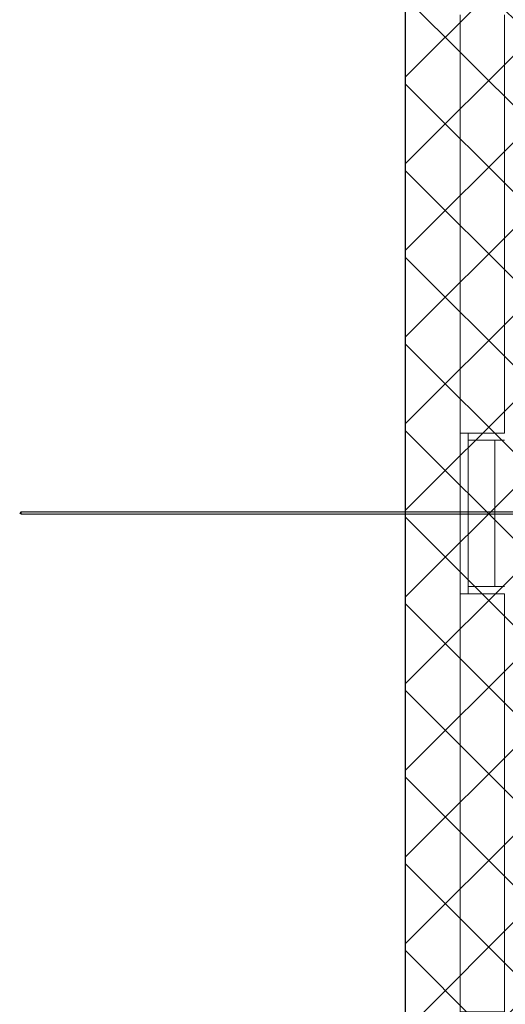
# Model space of a CAD drawing. Header units: millimetres. Extents: x 1.7 to 32.8, y 0.3 to 23.1.
# Tile 28 of 106: x 3 to 4, y 15.5 to 17.5. Entities that reach past the tile are written whole.
import ezdxf

# ---------------------------------------------------------------- set-up
doc = ezdxf.new("R2010")
doc.units = ezdxf.units.MM
doc.layers.add('PDF_Geometry', color=9, linetype='Continuous', true_color=0x808080)
doc.layers.add('PDF_Solid Fills', color=9, linetype='Continuous', true_color=0x808080)

msp = doc.modelspace()

# ---------------------------------------------------------------- hatches: boundary and pattern name
h = msp.add_hatch()
h.set_pattern_fill('ANSI37', color=256, scale=0.04)
h.paths.add_polyline_path([(6.7458, 12.6578), (3.7792, 12.6578), (3.7792, 20.3169), (6.7458, 20.3169)])
at = {"layer": 'PDF_Solid Fills', "transparency": 33554559}
msp.add_hatch(color=256, dxfattribs=at).paths.add_polyline_path([(29.8551, 16.5245), (29.8551, 16.5278), (2.9827, 16.5278), (2.9827, 16.5228), (29.8551, 16.5228)])

# ---------------------------------------------------------------- linework, layer by layer
msp.add_lwpolyline([(6.7458, 12.6578), (3.7792, 12.6578), (3.7792, 20.3169), (6.7458, 20.3169)], close=True)
at = {"layer": 'PDF_Geometry', "lineweight": 18}
for points in [[(3.8925, 16.6911), (3.8925, 17.5578)], [(3.9844, 13.0896), (3.9844, 13.9562), (3.9092, 13.9562), (3.8925, 13.9562), (3.8925, 14.1229), (3.8925, 14.2912), (3.9092, 14.2912), (3.9844, 14.2912), (3.9844, 15.1562), (3.9092, 15.1562), (3.8925, 15.1562), (3.8925, 15.3245), (3.8925, 15.4912), (3.9092, 15.4912), (3.9844, 15.4912), (3.9844, 16.3578), (3.9092, 16.3578), (3.8925, 16.3578), (3.8925, 16.5245), (3.8925, 16.6911), (3.9092, 16.6911), (3.9844, 16.6911), (3.9844, 17.5578)], [(3.9844, 16.6761), (3.9092, 16.6761), (3.9092, 16.6911), (3.9092, 16.5245), (3.9092, 16.3578), (3.9092, 16.3728), (3.9844, 16.3728)], [(3.9643, 16.6761), (3.9643, 16.5245), (3.9643, 16.3728)], [(3.8925, 15.4912), (3.8925, 16.3578)]]:
    msp.add_lwpolyline(points, dxfattribs=at)
at = {"layer": 'PDF_Geometry', "lineweight": 5}
msp.add_lwpolyline([(2.9827, 16.5228), (2.9793, 16.5245), (2.9827, 16.5278)], dxfattribs=at)
msp.add_lwpolyline([(29.8551, 16.5245), (29.8551, 16.5278), (2.9827, 16.5278), (2.9827, 16.5228), (29.8551, 16.5228)], close=True, dxfattribs=at)
at = {"layer": 'PDF_Solid Fills', "lineweight": 5, "transparency": 33554559}
msp.add_solid([(2.9827, 16.5228), (2.9793, 16.5245), (2.9827, 16.5245), (2.9827, 16.5278)], dxfattribs=at)

doc.saveas('drawing.dxf')
